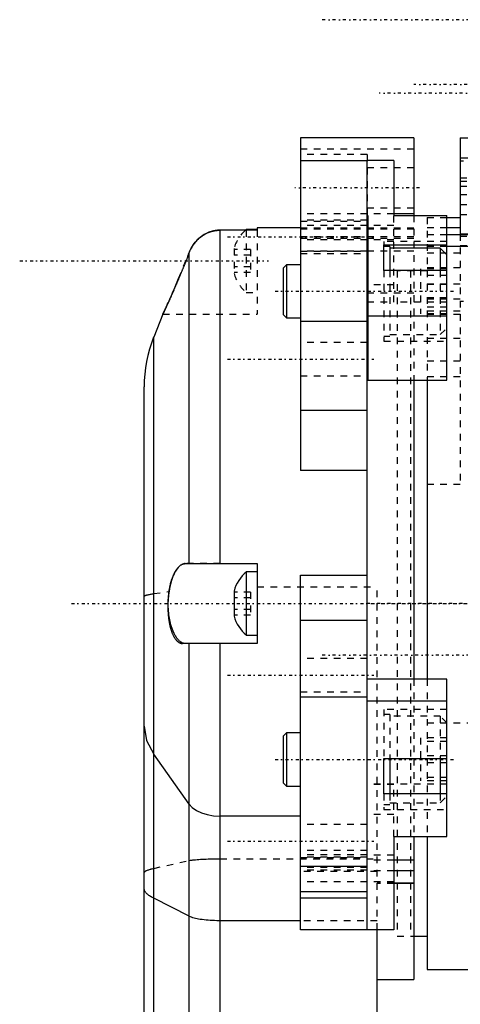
# Model space of a CAD drawing. Extents: x -128 to 128, y -5 to 816.
# Tile 13 of 24: x -128 to -62, y 580 to 728. Entities that reach past the tile are written whole.
import ezdxf

# ---------------------------------------------------------------- set-up
doc = ezdxf.new("R2010")
doc.units = 0
doc.linetypes.add('CENTER', pattern=[1.5, 0.45, -0.5, 0.05, -0.5])
doc.linetypes.add('DASHED', pattern=[2, 1, -1])
for name, color, linetype in [('AM_0', 7, 'CONTINUOUS'), ('AM_3', 7, 'DASHED'), ('AM_7', 7, 'CENTER')]:
    doc.layers.add(name, color=color, linetype=linetype)

msp = doc.modelspace()

# ---------------------------------------------------------------- linework, layer by layer
at = {"layer": 'AM_0', "color": 7, "linetype": 'CONTINUOUS'}
for p, q in [((-68.5, 710), (-85.5, 710)), ((-85.5, 710), (-85.5, 660.01)), ((-68.5, 710), (-68.5, 698.35)), ((-61.5, 710), (-57, 710)), ((-61.5, 710), (-61.5, 695.52)), ((-75.5, 706.57), (-85.5, 706.57)), ((-71.5, 706.62), (-75.5, 706.62)), ((-75.5, 590.95), (-75.5, 706.62)), ((-71.5, 706.62), (-71.5, 698.35)), ((-61.5, 707), (-57, 707)), ((-68.5, 698.6), (-71.5, 698.6)), ((-75.4, 698.35), (-75.5, 698.35)), ((-75.4, 698.35), (-75.4, 673.56)), ((-71.5, 698.35), (-63.5, 698.35)), ((-63.5, 673.56), (-63.5, 698.35)), ((-63.5, 698.04), (-61.5, 698.04)), ((-97.6, 646), (-97.6, 696.12)), ((-92, 696.12), (-97.6, 696.12)), ((-92, 696.25), (-93.65, 696.25)), ((-93.65, 696.25), (-93.65, 696.13)), ((-85.5, 696.5), (-92, 696.5)), ((-92, 696.5), (-92, 696.12)), ((-61.5, 696.5), (-63.5, 696.5)), ((-63.5, 695.49), (-57, 695.49)), ((-57, 695.52), (-61.5, 695.52)), ((-102.24, 646), (-102.24, 692.77)), ((-73, 693.94), (-63.5, 693.94)), ((-73, 690.05), (-73, 693.94)), ((-72.1, 693.69), (-73, 693.69)), ((-72.1, 693.69), (-72.1, 690.05)), ((-64.5, 693.44), (-72.1, 693.44)), ((-63.5, 692.44), (-64.5, 693.44)), ((-64.5, 693.44), (-64.5, 690.05)), ((-57, 693.66), (-63.5, 693.66)), ((-87.6, 690.94), (-88.1, 690.44)), ((-88.1, 690.44), (-88.1, 683.44)), ((-85.5, 690.94), (-87.6, 690.94)), ((-87.6, 690.94), (-87.6, 682.94)), ((-75.4, 690.94), (-75.5, 690.94)), ((-63.5, 690.05), (-73, 690.05)), ((-106.18, 683.5), (-107.57, 680.02)), ((-88.1, 683.44), (-87.6, 682.94)), ((-87.6, 682.94), (-85.5, 682.94)), ((-75.5, 682.39), (-85.5, 682.39)), ((-75.5, 682.94), (-75.4, 682.94)), ((-75.4, 683.23), (-63.5, 683.23)), ((-107.57, 517.55), (-107.57, 680.02)), ((-75.4, 673.56), (-63.5, 673.56)), ((-68.5, 673.56), (-68.5, 628.65)), ((-66.5, 673.56), (-66.5, 628.65)), ((-109, 289.9), (-109, 672.6)), ((-75.5, 669.02), (-85.5, 669.02)), ((-75.5, 660.01), (-85.5, 660.01)), ((-102.85, 646), (-92, 646)), ((-92, 646), (-92, 634)), ((-92, 644.75), (-93.65, 644.75)), ((-93.65, 644.75), (-93.65, 635.25)), ((-85.5, 644.26), (-75.5, 644.26)), ((-85.5, 590.95), (-85.5, 644.26)), ((-95.5, 641.88), (-95.5, 638.12)), ((-75.5, 637.45), (-85.5, 637.45)), ((-93.65, 635.25), (-92, 635.25)), ((-92, 634), (-102.85, 634)), ((-102.24, 568), (-102.24, 634)), ((-97.6, 568), (-97.6, 634)), ((-63.5, 628.65), (-75.5, 628.65)), ((-63.5, 605.01), (-63.5, 628.65)), ((-75.5, 625.92), (-85.5, 625.92)), ((-75.5, 625.38), (-63.5, 625.38)), ((-87.6, 620.57), (-88.1, 620.07)), ((-85.5, 620.57), (-87.6, 620.57)), ((-87.6, 620.57), (-87.6, 612.57)), ((-88.1, 620.07), (-88.1, 613.07)), ((-102.24, 609.84), (-107.57, 617.38)), ((-73, 616.69), (-63.5, 616.69)), ((-73, 611.41), (-73, 616.69)), ((-72.1, 616.69), (-72.1, 611.41)), ((-64.5, 616.69), (-64.5, 611.41)), ((-88.1, 613.07), (-87.6, 612.57)), ((-87.6, 612.57), (-85.5, 612.57)), ((-63.5, 611.41), (-73, 611.41)), ((-85.5, 608.06), (-97.6, 608.06)), ((-71.5, 605.01), (-63.5, 605.01)), ((-71.5, 605.01), (-71.5, 590.96)), ((-68.5, 605.01), (-68.5, 583.5)), ((-66.5, 605), (-66.5, 585)), ((-68.5, 601.45), (-71.5, 601.45)), ((-85.5, 600.54), (-75.5, 600.54)), ((-68.5, 599.81), (-71.5, 599.81)), ((-68.5, 597.98), (-71.5, 597.98)), ((-68.5, 597.92), (-71.5, 597.92)), ((-85.5, 596.71), (-75.5, 596.71)), ((-102.24, 592.99), (-107.57, 595.71)), ((-75.5, 595.72), (-85.5, 595.72)), ((-85.5, 592.33), (-97.6, 592.33)), ((-75.5, 590.95), (-85.5, 590.95)), ((-71.5, 590.96), (-75.5, 590.96)), ((-74, 468.9), (-74, 590.96)), ((-68.5, 590), (-66.5, 590)), ((-66.5, 585), (-33.27, 585)), ((-74, 583.5), (-68.5, 583.5))]:
    msp.add_line(p, q, dxfattribs=at)
for points in [[(-109, 621.57), (-108.64, 619.44), (-107.57, 617.38)], [(-102.24, 609.84), (-101.79, 609.34), (-101.16, 608.91), (-100.4, 608.55), (-99.53, 608.28), (-98.59, 608.12), (-97.6, 608.06)]]:
    msp.add_lwpolyline(points, dxfattribs=at)
for points in [[(-97.6, 696.12, 0), (-97.63, 696.12, 0), (-97.68, 696.12, 0), (-97.74, 696.12, 0), (-97.77, 696.12, 0), (-97.8, 696.12, 0), (-97.85, 696.11, 0), (-97.91, 696.11, 0), (-97.97, 696.11, 0), (-98.02, 696.1, 0), (-98.08, 696.1, 0), (-98.1, 696.09, 0), (-98.13, 696.09, 0), (-98.19, 696.08, 0), (-98.24, 696.08, 0), (-98.3, 696.07, 0), (-98.35, 696.06, 0), (-98.41, 696.05, 0), (-98.44, 696.04, 0), (-98.46, 696.04, 0), (-98.52, 696.03, 0), (-98.57, 696.02, 0), (-98.6, 696.01, 0), (-98.63, 696, 0), (-98.68, 695.99, 0), (-98.74, 695.98, 0), (-98.76, 695.97, 0), (-98.79, 695.96, 0), (-98.84, 695.95, 0), (-98.9, 695.93, 0), (-98.95, 695.92, 0), (-99, 695.9, 0), (-99.06, 695.88, 0), (-99.08, 695.88, 0), (-99.11, 695.87, 0), (-99.16, 695.85, 0), (-99.21, 695.83, 0), (-99.26, 695.81, 0), (-99.31, 695.79, 0), (-99.36, 695.77, 0), (-99.39, 695.76, 0), (-99.42, 695.75, 0), (-99.47, 695.73, 0), (-99.52, 695.7, 0), (-99.69, 695.62, 0), (-99.98, 695.46, 0), (-100.26, 695.29, 0), (-100.39, 695.19, 0), (-100.53, 695.09, 0), (-100.78, 694.88, 0), (-101.03, 694.65, 0), (-101.26, 694.4, 0), (-101.48, 694.13, 0), (-101.68, 693.85, 0), (-101.77, 693.71, 0), (-101.86, 693.56, 0), (-102.03, 693.25, 0), (-102.12, 693.07, 0), (-102.14, 693.01, 0), (-102.17, 692.96, 0), (-102.18, 692.93, 0), (-102.19, 692.9, 0), (-102.21, 692.85, 0), (-102.23, 692.8, 0), (-102.24, 692.77, 0)], [(-102.24, 692.77, 0), (-102.2, 692.88, 0), (-102.1, 693.1, 0), (-101.99, 693.32, 0), (-101.94, 693.42, 0), (-101.88, 693.53, 0), (-101.76, 693.73, 0), (-101.62, 693.93, 0), (-101.48, 694.12, 0), (-101.34, 694.31, 0), (-101.18, 694.48, 0), (-101.1, 694.57, 0), (-101.02, 694.66, 0), (-100.85, 694.82, 0), (-100.67, 694.97, 0), (-100.49, 695.12, 0), (-100.3, 695.26, 0), (-100.11, 695.39, 0), (-100.01, 695.45, 0), (-99.9, 695.51, 0), (-99.7, 695.62, 0), (-99.48, 695.72, 0), (-99.37, 695.77, 0)], [(-98.99, 695.91, 0), (-98.95, 695.92, 0), (-98.88, 695.94, 0), (-98.8, 695.96, 0), (-98.76, 695.97, 0), (-98.73, 695.98, 0), (-98.65, 696, 0), (-98.57, 696.02, 0), (-98.5, 696.03, 0), (-98.42, 696.05, 0), (-98.34, 696.06, 0), (-98.31, 696.07, 0), (-98.27, 696.07, 0), (-98.19, 696.08, 0), (-98.11, 696.09, 0), (-98.03, 696.1, 0), (-97.96, 696.11, 0), (-97.88, 696.11, 0), (-97.84, 696.12, 0), (-97.8, 696.12, 0), (-97.72, 696.12, 0), (-97.64, 696.12, 0), (-97.6, 696.12, 0)], [(-102.24, 692.77, 0), (-102.27, 692.7, 0), (-102.32, 692.58, 0), (-102.37, 692.45, 0), (-102.39, 692.39, 0), (-102.42, 692.32, 0), (-102.47, 692.19, 0), (-102.51, 692.07, 0), (-102.56, 691.94, 0), (-102.61, 691.81, 0), (-102.66, 691.69, 0), (-102.69, 691.62, 0), (-102.71, 691.56, 0), (-102.76, 691.43, 0), (-102.81, 691.31, 0), (-102.86, 691.18, 0), (-102.91, 691.06, 0), (-102.96, 690.94, 0), (-102.99, 690.88, 0), (-103.01, 690.81, 0), (-103.06, 690.69, 0), (-103.11, 690.57, 0), (-103.13, 690.51, 0), (-103.16, 690.45, 0), (-103.2, 690.33, 0), (-103.25, 690.22, 0), (-103.28, 690.16, 0), (-103.3, 690.1, 0), (-103.35, 689.98, 0), (-103.4, 689.86, 0), (-103.44, 689.74, 0), (-103.49, 689.62, 0), (-103.54, 689.5, 0), (-103.57, 689.44, 0), (-103.59, 689.38, 0), (-103.64, 689.26, 0), (-103.69, 689.15, 0), (-103.74, 689.03, 0), (-103.79, 688.91, 0), (-103.84, 688.79, 0), (-103.86, 688.73, 0), (-103.89, 688.67, 0), (-103.94, 688.55, 0), (-103.99, 688.43, 0), (-104.04, 688.32, 0), (-104.08, 688.2, 0), (-104.13, 688.08, 0), (-104.16, 688.03, 0), (-104.18, 687.97, 0), (-104.23, 687.85, 0), (-104.28, 687.74, 0), (-104.33, 687.63, 0), (-104.38, 687.52, 0), (-104.42, 687.41, 0), (-104.45, 687.35, 0), (-104.47, 687.3, 0), (-104.52, 687.19, 0), (-104.56, 687.08, 0), (-104.61, 686.97, 0), (-104.66, 686.87, 0), (-104.7, 686.76, 0), (-104.72, 686.71, 0), (-104.75, 686.66, 0), (-104.79, 686.56, 0), (-104.83, 686.46, 0), (-104.86, 686.41, 0), (-104.88, 686.36, 0), (-104.92, 686.26, 0), (-104.96, 686.17, 0), (-104.98, 686.12, 0), (-105, 686.07, 0), (-105.05, 685.98, 0), (-105.09, 685.89, 0), (-105.13, 685.8, 0), (-105.16, 685.71, 0), (-105.2, 685.63, 0), (-105.22, 685.59, 0), (-105.24, 685.54, 0), (-105.28, 685.46, 0), (-105.31, 685.38, 0), (-105.35, 685.3, 0), (-105.38, 685.22, 0), (-105.42, 685.15, 0), (-105.44, 685.11, 0), (-105.45, 685.07, 0), (-105.49, 685, 0), (-105.52, 684.92, 0), (-105.55, 684.85, 0), (-105.59, 684.78, 0), (-105.62, 684.71, 0), (-105.63, 684.68, 0), (-105.65, 684.64, 0), (-105.68, 684.58, 0), (-105.71, 684.51, 0), (-105.74, 684.45, 0), (-105.77, 684.39, 0), (-105.8, 684.33, 0), (-105.81, 684.3, 0), (-105.82, 684.27, 0), (-105.85, 684.21, 0), (-105.87, 684.16, 0), (-105.9, 684.11, 0), (-105.92, 684.06, 0), (-105.94, 684.01, 0), (-105.95, 683.98, 0), (-105.97, 683.96, 0), (-105.99, 683.92, 0), (-106.01, 683.87, 0), (-106.01, 683.85, 0), (-106.02, 683.83, 0), (-106.04, 683.8, 0), (-106.06, 683.76, 0), (-106.07, 683.75, 0), (-106.07, 683.73, 0), (-106.09, 683.7, 0), (-106.1, 683.67, 0), (-106.11, 683.64, 0), (-106.13, 683.62, 0), (-106.14, 683.6, 0), (-106.14, 683.59, 0), (-106.15, 683.58, 0), (-106.15, 683.56, 0), (-106.16, 683.54, 0), (-106.17, 683.53, 0), (-106.17, 683.52, 0), (-106.18, 683.51, 0), (-106.18, 683.51, 0), (-106.18, 683.51, 0), (-106.18, 683.5, 0), (-106.18, 683.5, 0), (-106.18, 683.5, 0)], [(-106.18, 683.5, 0), (-106.18, 683.5, 0), (-106.18, 683.5, 0), (-106.18, 683.5, 0), (-106.18, 683.5, 0), (-106.18, 683.51, 0), (-106.18, 683.51, 0), (-106.17, 683.52, 0), (-106.17, 683.52, 0), (-106.17, 683.53, 0), (-106.16, 683.54, 0), (-106.16, 683.54, 0), (-106.16, 683.55, 0), (-106.15, 683.56, 0), (-106.15, 683.57, 0), (-106.14, 683.58, 0), (-106.14, 683.6, 0), (-106.13, 683.61, 0), (-106.13, 683.62, 0), (-106.12, 683.63, 0), (-106.11, 683.65, 0), (-106.1, 683.66, 0), (-106.1, 683.67, 0), (-106.1, 683.68, 0), (-106.09, 683.7, 0), (-106.08, 683.73, 0), (-106.07, 683.74, 0), (-106.06, 683.75, 0), (-106.05, 683.77, 0), (-106.04, 683.8, 0), (-106.03, 683.82, 0), (-106.02, 683.85, 0), (-106, 683.88, 0), (-106, 683.89, 0), (-105.99, 683.91, 0), (-105.97, 683.94, 0), (-105.96, 683.97, 0), (-105.94, 684, 0), (-105.93, 684.04, 0), (-105.91, 684.07, 0), (-105.9, 684.09, 0), (-105.9, 684.11, 0), (-105.88, 684.14, 0), (-105.86, 684.18, 0), (-105.84, 684.22, 0), (-105.83, 684.26, 0), (-105.81, 684.3, 0), (-105.8, 684.32, 0), (-105.79, 684.34, 0), (-105.77, 684.38, 0), (-105.75, 684.43, 0), (-105.73, 684.47, 0), (-105.71, 684.52, 0), (-105.69, 684.56, 0), (-105.68, 684.59, 0), (-105.66, 684.61, 0), (-105.64, 684.66, 0), (-105.62, 684.7, 0), (-105.54, 684.88, 0), (-105.47, 685.03, 0), (-105.4, 685.19, 0), (-105.25, 685.53, 0), (-105.09, 685.89, 0), (-104.91, 686.29, 0), (-104.73, 686.71, 0), (-104.53, 687.15, 0), (-104.43, 687.38, 0), (-104.33, 687.62, 0), (-104.13, 688.1, 0), (-103.92, 688.59, 0), (-103.82, 688.84, 0)], [(-102.85, 634, 0), (-102.88, 634, 0), (-102.94, 634.01, 0), (-103.01, 634.01, 0), (-103.04, 634.02, 0), (-103.08, 634.03, 0), (-103.14, 634.05, 0), (-103.21, 634.07, 0), (-103.27, 634.09, 0), (-103.34, 634.13, 0), (-103.4, 634.16, 0), (-103.44, 634.18, 0), (-103.47, 634.2, 0), (-103.54, 634.25, 0), (-103.61, 634.3, 0), (-103.67, 634.36, 0), (-103.74, 634.42, 0), (-103.81, 634.49, 0), (-103.84, 634.52, 0), (-103.87, 634.56, 0), (-103.94, 634.63, 0), (-104, 634.71, 0), (-104.04, 634.76, 0), (-104.07, 634.8, 0), (-104.13, 634.89, 0), (-104.19, 634.98, 0), (-104.23, 635.03, 0), (-104.26, 635.08, 0), (-104.32, 635.18, 0), (-104.38, 635.29, 0), (-104.43, 635.4, 0), (-104.49, 635.51, 0), (-104.55, 635.63, 0), (-104.57, 635.69, 0), (-104.6, 635.75, 0), (-104.65, 635.87, 0), (-104.7, 635.99, 0), (-104.75, 636.12, 0), (-104.8, 636.25, 0), (-104.84, 636.38, 0), (-104.87, 636.45, 0), (-104.89, 636.53, 0), (-104.93, 636.67, 0), (-104.97, 636.82, 0), (-105.02, 636.97, 0), (-105.05, 637.13, 0), (-105.09, 637.29, 0), (-105.11, 637.37, 0), (-105.13, 637.45, 0), (-105.16, 637.62, 0), (-105.19, 637.79, 0), (-105.22, 637.96, 0), (-105.25, 638.13, 0), (-105.27, 638.31, 0), (-105.28, 638.4, 0), (-105.29, 638.48, 0), (-105.31, 638.66, 0), (-105.33, 638.84, 0), (-105.35, 639.02, 0), (-105.36, 639.2, 0), (-105.37, 639.38, 0), (-105.37, 639.47, 0), (-105.38, 639.56, 0), (-105.38, 639.74, 0), (-105.38, 639.91, 0), (-105.38, 640, 0), (-105.38, 640.09, 0), (-105.38, 640.26, 0), (-105.38, 640.44, 0), (-105.37, 640.53, 0), (-105.37, 640.62, 0), (-105.36, 640.8, 0), (-105.35, 640.98, 0), (-105.33, 641.16, 0), (-105.31, 641.34, 0), (-105.29, 641.52, 0), (-105.28, 641.6, 0), (-105.27, 641.69, 0), (-105.25, 641.87, 0), (-105.22, 642.04, 0), (-105.19, 642.21, 0), (-105.16, 642.38, 0), (-105.13, 642.55, 0), (-105.11, 642.63, 0), (-105.09, 642.71, 0), (-105.05, 642.87, 0), (-105.02, 643.03, 0), (-104.97, 643.18, 0), (-104.93, 643.33, 0), (-104.89, 643.47, 0), (-104.87, 643.55, 0), (-104.84, 643.62, 0), (-104.8, 643.75, 0), (-104.75, 643.88, 0), (-104.7, 644.01, 0), (-104.65, 644.13, 0), (-104.6, 644.25, 0), (-104.57, 644.31, 0), (-104.55, 644.37, 0), (-104.49, 644.49, 0), (-104.43, 644.6, 0), (-104.38, 644.71, 0), (-104.32, 644.82, 0), (-104.26, 644.92, 0), (-104.23, 644.97, 0), (-104.19, 645.02, 0), (-104.13, 645.11, 0), (-104.07, 645.2, 0), (-104.04, 645.24, 0), (-104, 645.29, 0), (-103.94, 645.37, 0), (-103.87, 645.44, 0), (-103.84, 645.48, 0), (-103.81, 645.51, 0), (-103.74, 645.58, 0), (-103.67, 645.64, 0), (-103.61, 645.7, 0), (-103.54, 645.75, 0), (-103.47, 645.8, 0), (-103.44, 645.82, 0), (-103.4, 645.84, 0), (-103.34, 645.87, 0), (-103.27, 645.91, 0), (-103.21, 645.93, 0), (-103.14, 645.95, 0), (-103.08, 645.97, 0), (-103.04, 645.98, 0), (-103.01, 645.99, 0), (-102.94, 645.99, 0), (-102.88, 646, 0), (-102.85, 646, 0)], [(-107.57, 595.71, 0), (-107.65, 595.75, 0), (-107.8, 595.83, 0), (-107.94, 595.91, 0), (-108.01, 595.95, 0), (-108.07, 595.99, 0), (-108.19, 596.06, 0), (-108.31, 596.14, 0), (-108.41, 596.22, 0), (-108.51, 596.3, 0), (-108.6, 596.39, 0), (-108.64, 596.43, 0), (-108.68, 596.47, 0), (-108.75, 596.55, 0), (-108.81, 596.63, 0), (-108.87, 596.71, 0), (-108.91, 596.79, 0), (-108.95, 596.87, 0), (-108.96, 596.91, 0), (-108.97, 596.95, 0), (-108.99, 597.03, 0), (-109, 597.11, 0), (-109, 597.15, 0)], [(-97.6, 592.33, 0), (-97.77, 592.33, 0), (-98.1, 592.33, 0), (-98.43, 592.34, 0), (-98.6, 592.35, 0), (-98.76, 592.36, 0), (-99.08, 592.38, 0), (-99.39, 592.4, 0), (-99.7, 592.43, 0), (-100, 592.46, 0), (-100.28, 592.49, 0), (-100.42, 592.51, 0), (-100.56, 592.53, 0), (-100.82, 592.58, 0), (-101.06, 592.62, 0), (-101.29, 592.67, 0), (-101.5, 592.73, 0), (-101.7, 592.78, 0), (-101.79, 592.81, 0), (-101.88, 592.84, 0), (-102.04, 592.9, 0), (-102.18, 592.96, 0), (-102.24, 592.99, 0)]]:
    msp.add_polyline3d(points, dxfattribs=at)
for centre, radius, start, end in [((-89.96, 691.84), 5.75, 129.8595, 131.8198), ((-89, 672.6), 20, 158.2153, 180), ((-89.96, 640.34), 5.75, 129.8595, 164.4339), ((-89.96, 639.66), 5.75, 195.5661, 230.1405)]:
    msp.add_arc(centre, radius, start, end, dxfattribs=at)
at = {"layer": 'AM_3', "color": 6, "linetype": 'DASHED'}
for p, q in [((-68.5, 708.3), (-85.5, 708.3)), ((-75.5, 707.5), (-85.5, 707.5)), ((-75.5, 707.5), (-75.5, 698.33)), ((-57, 706.5), (-61.5, 706.5)), ((-68.5, 705.5), (-75.5, 705.5)), ((-61.5, 704), (-57, 704)), ((-61.5, 703.5), (-57, 703.5)), ((-61.5, 702.73), (-57, 702.73)), ((-61.5, 701.5), (-57, 701.5)), ((-71.5, 698.6), (-85.5, 698.6)), ((-75.5, 699.5), (-68.5, 699.5)), ((-61.5, 700), (-57, 700)), ((-75.5, 697.61), (-85.5, 697.61)), ((-85.5, 697.5), (-75.5, 697.5)), ((-71.5, 685.3), (-71.5, 698.35)), ((-68.5, 698.35), (-68.5, 673.56)), ((-66.5, 698.04), (-63.5, 698.04)), ((-66.5, 698.04), (-66.5, 673.56)), ((-61.5, 698.5), (-57, 698.5)), ((-93.65, 696.13), (-93.65, 686.75)), ((-92, 696.12), (-92, 683.5)), ((-75.5, 696.83), (-85.5, 696.83)), ((-68.5, 696.43), (-85.5, 696.43)), ((-68.5, 696.29), (-85.5, 696.29)), ((-71.5, 696.84), (-75.5, 696.84)), ((-71.5, 696.83), (-75.5, 696.83)), ((-63.5, 696.5), (-66.5, 696.5)), ((-68.5, 695.12), (-85.5, 695.12)), ((-85.5, 694.92), (-68.5, 694.92)), ((-71.5, 694.69), (-85.5, 694.69)), ((-63.5, 694.44), (-73, 694.44)), ((-73, 694.44), (-73, 693.94)), ((-66.5, 695.49), (-63.5, 695.49)), ((-61.5, 695.52), (-61.5, 657.92)), ((-61.5, 695.23), (-57, 695.23)), ((-103.82, 688.84), (-102.24, 692.77)), ((-95.5, 693.38), (-95.5, 689.62)), ((-93, 693.23), (-95.5, 693.23)), ((-93, 693.23), (-93, 689.77)), ((-75.5, 692.98), (-85.5, 692.98)), ((-85.5, 692.96), (-75.5, 692.96)), ((-75.5, 693.04), (-68.5, 693.04)), ((-63.5, 693.66), (-66.5, 693.66)), ((-66.5, 692.71), (-61.5, 692.71)), ((-61.5, 693.82), (-57, 693.82)), ((-93, 692.37), (-95.5, 692.37)), ((-85.5, 692.61), (-75.5, 692.61)), ((-93, 690.63), (-95.5, 690.63)), ((-93, 689.77), (-95.5, 689.77)), ((-73, 690.05), (-73, 679.44)), ((-72.1, 690.05), (-72.1, 680.19)), ((-68.5, 690), (-71, 690)), ((-71, 690), (-71, 590)), ((-66.5, 690), (-69, 690)), ((-69, 690), (-69, 590)), ((-67.5, 690.31), (-67.5, 683.57)), ((-63.5, 690.31), (-67.5, 690.31)), ((-66.5, 690.52), (-61.5, 690.52)), ((-64.5, 690.05), (-64.5, 680.44)), ((-63.5, 689.32), (-67.5, 689.32)), ((-93.65, 686.75), (-92, 686.75)), ((-71.5, 687.9), (-75.5, 687.9)), ((-63.5, 687.94), (-67.5, 687.94)), ((-66.5, 688.04), (-61.5, 688.04)), ((-68.5, 686.66), (-75.5, 686.66)), ((-75.5, 685.34), (-71.5, 685.34)), ((-75.4, 685.3), (-75.5, 685.3)), ((-63.5, 685.3), (-71.5, 685.3)), ((-63.5, 685.95), (-67.5, 685.95)), ((-66.5, 685.82), (-61.5, 685.82)), ((-57, 685.43), (-61.5, 685.43)), ((-63.5, 684.57), (-67.5, 684.57)), ((-61.5, 683.95), (-66.5, 683.95)), ((-106.18, 683.5), (-92, 683.5)), ((-63.5, 683.57), (-67.5, 683.57)), ((-66.5, 683.51), (-61.5, 683.51)), ((-64.5, 680.44), (-63.5, 681.44)), ((-73, 680.19), (-72.1, 680.19)), ((-73, 679.44), (-63.5, 679.44)), ((-72.1, 680.44), (-64.5, 680.44)), ((-66.5, 679.87), (-61.5, 679.87)), ((-75.5, 679.22), (-85.5, 679.22)), ((-66.5, 676.48), (-61.5, 676.48)), ((-85.5, 674.22), (-75.5, 674.22)), ((-66.5, 674.11), (-61.5, 674.11)), ((-61.5, 657.92), (-66.5, 657.92)), ((-97.6, 646), (-102.85, 646)), ((-92, 642.5), (-74, 642.5)), ((-74, 590.96), (-74, 642.5)), ((-107.57, 641.49), (-105.25, 641.84)), ((-93, 641.73), (-95.5, 641.73)), ((-93, 640.87), (-95.5, 640.87)), ((-93, 641.73), (-93, 638.27)), ((-93, 639.13), (-95.5, 639.13)), ((-93, 638.27), (-95.5, 638.27)), ((-102.85, 634), (-103.23, 634)), ((-97.6, 634), (-102.4, 634)), ((-75.5, 631.74), (-85.5, 631.74)), ((-68.5, 628.65), (-68.5, 605.01)), ((-66.5, 628.65), (-66.5, 605)), ((-85.5, 626.74), (-75.5, 626.74)), ((-63.5, 624.07), (-73, 624.07)), ((-73, 624.07), (-73, 616.69)), ((-72.1, 623.32), (-73, 623.32)), ((-72.1, 623.32), (-72.1, 616.69)), ((-64.5, 623.07), (-72.1, 623.07)), ((-66.5, 622.08), (-57, 622.08)), ((-63.5, 622.07), (-64.5, 623.07)), ((-64.5, 623.07), (-64.5, 616.69)), ((-67.5, 619.8), (-67.5, 613.34)), ((-63.5, 619.8), (-67.5, 619.8)), ((-63.5, 619.27), (-67.5, 619.27)), ((-63.5, 617.09), (-67.5, 617.09)), ((-63.5, 616.05), (-67.5, 616.05)), ((-63.5, 612.84), (-75.5, 612.84)), ((-71.5, 612.81), (-75.5, 612.81)), ((-71.5, 605.01), (-71.5, 612.81)), ((-63.5, 613.87), (-67.5, 613.87)), ((-63.5, 613.34), (-67.5, 613.34)), ((-73, 611.41), (-73, 609.07)), ((-72.1, 611.41), (-72.1, 609.82)), ((-64.5, 611.41), (-64.5, 610.07)), ((-73, 609.82), (-72.1, 609.82)), ((-72.1, 610.07), (-64.5, 610.07)), ((-64.5, 610.07), (-63.5, 611.07)), ((-71.5, 608.29), (-75.5, 608.29)), ((-73, 609.07), (-63.5, 609.07)), ((-75.5, 606.81), (-85.5, 606.81)), ((-75.5, 602.87), (-85.5, 602.87)), ((-107.57, 600.2), (-102.24, 601.37)), ((-97.6, 601.64), (-74, 601.64)), ((-75.5, 602.24), (-85.5, 602.24)), ((-75.5, 601.86), (-85.5, 601.86)), ((-85.5, 601.81), (-75.5, 601.81)), ((-71.5, 602.19), (-75.5, 602.19)), ((-71.5, 601.45), (-75.5, 601.45)), ((-85.5, 600.54), (-75.5, 600.54)), ((-75.5, 600.33), (-85.5, 600.33)), ((-75.5, 599.92), (-85.5, 599.92)), ((-74, 599.75), (-85.5, 599.75)), ((-71.5, 599.81), (-75.5, 599.81)), ((-71.5, 598.17), (-85.5, 598.17)), ((-71.5, 597.98), (-74, 597.98)), ((-71.5, 597.92), (-74, 597.92)), ((-74, 592.33), (-85.5, 592.33)), ((-71, 590), (-68.5, 590)), ((-69, 590), (-68.5, 590))]:
    msp.add_line(p, q, dxfattribs=at)
for points in [[(-99.37, 695.77, 0), (-99.31, 695.79, 0), (-99.18, 695.84, 0), (-99.05, 695.88, 0), (-98.99, 695.91, 0)], [(-102.85, 646, 0), (-102.93, 646, 0), (-103.08, 645.97, 0), (-103.24, 645.92, 0), (-103.32, 645.88, 0), (-103.4, 645.84, 0), (-103.57, 645.73, 0), (-103.73, 645.59, 0), (-103.89, 645.42, 0), (-104.05, 645.23, 0), (-104.2, 645.01, 0), (-104.28, 644.89, 0), (-104.35, 644.76, 0), (-104.49, 644.49, 0), (-104.62, 644.21, 0), (-104.74, 643.9, 0), (-104.81, 643.72, 0), (-104.83, 643.66, 0), (-104.85, 643.61, 0), (-104.85, 643.58, 0), (-104.86, 643.55, 0), (-104.88, 643.49, 0), (-104.9, 643.44, 0), (-104.92, 643.38, 0), (-104.94, 643.32, 0), (-104.95, 643.26, 0), (-104.96, 643.23, 0), (-104.97, 643.2, 0), (-104.99, 643.14, 0), (-105, 643.07, 0), (-105.01, 643.04, 0), (-105.02, 643.01, 0), (-105.04, 642.95, 0), (-105.05, 642.89, 0), (-105.06, 642.85, 0), (-105.07, 642.82, 0), (-105.08, 642.76, 0), (-105.1, 642.69, 0), (-105.11, 642.63, 0), (-105.13, 642.56, 0), (-105.14, 642.49, 0), (-105.15, 642.46, 0), (-105.15, 642.42, 0), (-105.17, 642.36, 0), (-105.18, 642.29, 0), (-105.19, 642.22, 0), (-105.2, 642.15, 0), (-105.21, 642.08, 0), (-105.22, 642.05, 0), (-105.23, 642.01, 0), (-105.24, 641.94, 0), (-105.25, 641.87, 0), (-105.25, 641.84, 0)], [(-109, 641.06, 0), (-109, 641.07, 0), (-108.99, 641.09, 0), (-108.97, 641.12, 0), (-108.96, 641.13, 0), (-108.95, 641.14, 0), (-108.91, 641.16, 0), (-108.86, 641.19, 0), (-108.81, 641.21, 0), (-108.75, 641.24, 0), (-108.68, 641.26, 0), (-108.64, 641.27, 0), (-108.6, 641.29, 0), (-108.51, 641.31, 0), (-108.41, 641.33, 0), (-108.31, 641.36, 0), (-108.19, 641.38, 0), (-108.07, 641.41, 0), (-108.01, 641.42, 0), (-107.94, 641.43, 0), (-107.8, 641.45, 0), (-107.65, 641.48, 0), (-107.57, 641.49, 0)], [(-105.25, 641.84, 0), (-105.26, 641.79, 0), (-105.28, 641.69, 0), (-105.29, 641.59, 0), (-105.3, 641.53, 0), (-105.3, 641.48, 0), (-105.32, 641.38, 0), (-105.33, 641.28, 0), (-105.34, 641.18, 0), (-105.35, 641.08, 0), (-105.36, 640.97, 0), (-105.37, 640.92, 0), (-105.37, 640.87, 0), (-105.38, 640.77, 0), (-105.39, 640.66, 0), (-105.4, 640.56, 0), (-105.41, 640.45, 0), (-105.41, 640.35, 0), (-105.41, 640.3, 0), (-105.42, 640.25, 0), (-105.42, 640.14, 0), (-105.43, 640.04, 0), (-105.43, 639.98, 0), (-105.43, 639.93, 0), (-105.43, 639.83, 0), (-105.43, 639.72, 0), (-105.43, 639.67, 0), (-105.43, 639.62, 0), (-105.44, 639.51, 0), (-105.43, 639.41, 0), (-105.43, 639.31, 0), (-105.43, 639.2, 0), (-105.43, 639.1, 0), (-105.43, 639.05, 0), (-105.43, 639, 0), (-105.42, 638.89, 0), (-105.42, 638.79, 0), (-105.41, 638.69, 0), (-105.41, 638.59, 0), (-105.4, 638.48, 0), (-105.4, 638.43, 0), (-105.39, 638.38, 0), (-105.38, 638.28, 0), (-105.37, 638.18, 0), (-105.36, 638.08, 0), (-105.35, 637.99, 0), (-105.34, 637.89, 0), (-105.34, 637.84, 0), (-105.33, 637.79, 0), (-105.32, 637.69, 0), (-105.31, 637.6, 0), (-105.29, 637.5, 0), (-105.28, 637.41, 0), (-105.26, 637.31, 0), (-105.25, 637.27, 0), (-105.25, 637.22, 0), (-105.23, 637.13, 0), (-105.21, 637.04, 0), (-105.19, 636.95, 0), (-105.18, 636.86, 0), (-105.16, 636.77, 0), (-105.15, 636.72, 0), (-105.14, 636.68, 0), (-105.12, 636.59, 0), (-105.09, 636.51, 0), (-105.08, 636.47, 0), (-105.07, 636.42, 0), (-105.05, 636.34, 0), (-105.03, 636.26, 0), (-105.02, 636.22, 0), (-105, 636.18, 0), (-104.98, 636.1, 0), (-104.95, 636.02, 0), (-104.93, 635.94, 0), (-104.9, 635.86, 0), (-104.88, 635.79, 0), (-104.86, 635.75, 0), (-104.85, 635.71, 0), (-104.82, 635.64, 0), (-104.79, 635.57, 0), (-104.77, 635.5, 0), (-104.74, 635.43, 0), (-104.71, 635.37, 0), (-104.69, 635.33, 0), (-104.68, 635.3, 0), (-104.65, 635.24, 0), (-104.61, 635.17, 0), (-104.58, 635.11, 0), (-104.55, 635.05, 0), (-104.52, 634.99, 0), (-104.5, 634.96, 0), (-104.48, 634.94, 0), (-104.45, 634.88, 0), (-104.42, 634.83, 0), (-104.38, 634.78, 0), (-104.35, 634.72, 0), (-104.31, 634.68, 0), (-104.29, 634.65, 0), (-104.28, 634.63, 0), (-104.24, 634.58, 0), (-104.2, 634.54, 0), (-104.17, 634.5, 0), (-104.13, 634.46, 0), (-104.09, 634.42, 0), (-104.07, 634.4, 0), (-104.06, 634.38, 0), (-104.02, 634.34, 0), (-103.98, 634.31, 0), (-103.96, 634.29, 0), (-103.94, 634.28, 0), (-103.9, 634.25, 0), (-103.86, 634.22, 0), (-103.84, 634.2, 0), (-103.82, 634.19, 0), (-103.78, 634.17, 0), (-103.74, 634.14, 0), (-103.7, 634.12, 0), (-103.66, 634.1, 0), (-103.62, 634.08, 0), (-103.6, 634.07, 0), (-103.58, 634.07, 0), (-103.54, 634.05, 0), (-103.5, 634.04, 0), (-103.46, 634.03, 0), (-103.42, 634.02, 0), (-103.38, 634.01, 0), (-103.36, 634.01, 0), (-103.34, 634.01, 0), (-103.29, 634, 0), (-103.25, 634, 0), (-103.23, 634, 0)], [(-102.24, 601.37, 0), (-102.18, 601.38, 0), (-102.04, 601.41, 0), (-101.87, 601.43, 0), (-101.79, 601.44, 0), (-101.69, 601.46, 0), (-101.49, 601.48, 0), (-101.28, 601.5, 0), (-101.04, 601.52, 0), (-100.8, 601.54, 0), (-100.54, 601.56, 0), (-100.4, 601.57, 0), (-100.26, 601.58, 0), (-99.98, 601.59, 0), (-99.68, 601.6, 0), (-99.38, 601.61, 0), (-99.06, 601.62, 0), (-98.75, 601.63, 0), (-98.58, 601.63, 0), (-98.42, 601.64, 0), (-98.1, 601.64, 0), (-97.77, 601.64, 0), (-97.6, 601.64, 0)], [(-109, 599.54, 0), (-109, 599.56, 0), (-108.99, 599.6, 0), (-108.97, 599.64, 0), (-108.96, 599.66, 0), (-108.95, 599.67, 0), (-108.91, 599.71, 0), (-108.86, 599.75, 0), (-108.81, 599.78, 0), (-108.75, 599.82, 0), (-108.68, 599.86, 0), (-108.64, 599.88, 0), (-108.6, 599.89, 0), (-108.51, 599.93, 0), (-108.41, 599.97, 0), (-108.31, 600, 0), (-108.19, 600.04, 0), (-108.07, 600.07, 0), (-108, 600.09, 0), (-107.94, 600.11, 0), (-107.8, 600.14, 0), (-107.65, 600.18, 0), (-107.57, 600.2, 0)]]:
    msp.add_polyline3d(points, dxfattribs=at)
for centre, start, end in [((-89.96, 691.84), 131.8198, 164.4339), ((-89.96, 691.16), 195.5661, 230.1405)]:
    msp.add_arc(centre, 5.75, start, end, dxfattribs=at)
at = {"layer": 'AM_7', "color": 4, "linetype": 'CENTER'}
for p, q in [((82.5, 727.76), (-82.5, 727.76)), ((-46.5, 718), (-68.5, 718)), ((73.7, 716.71), (-73.7, 716.71)), ((-67.65, 702.5), (-86.35, 702.5)), ((-96.5, 695.11), (-74.5, 695.11)), ((-127.7, 691.5), (-90.3, 691.5)), ((-89.33, 686.94), (-62.27, 686.94)), ((-96.5, 676.72), (-74.5, 676.72)), ((-119.9, 640), (119.9, 640)), ((73.7, 640), (-75.7, 640)), ((82.5, 632.24), (-82.5, 632.24)), ((-96.5, 629.24), (-74.5, 629.24)), ((-89.33, 616.57), (-62.27, 616.57)), ((-96.5, 604.31), (-74.5, 604.31))]:
    msp.add_line(p, q, dxfattribs=at)

doc.saveas('drawing.dxf')
